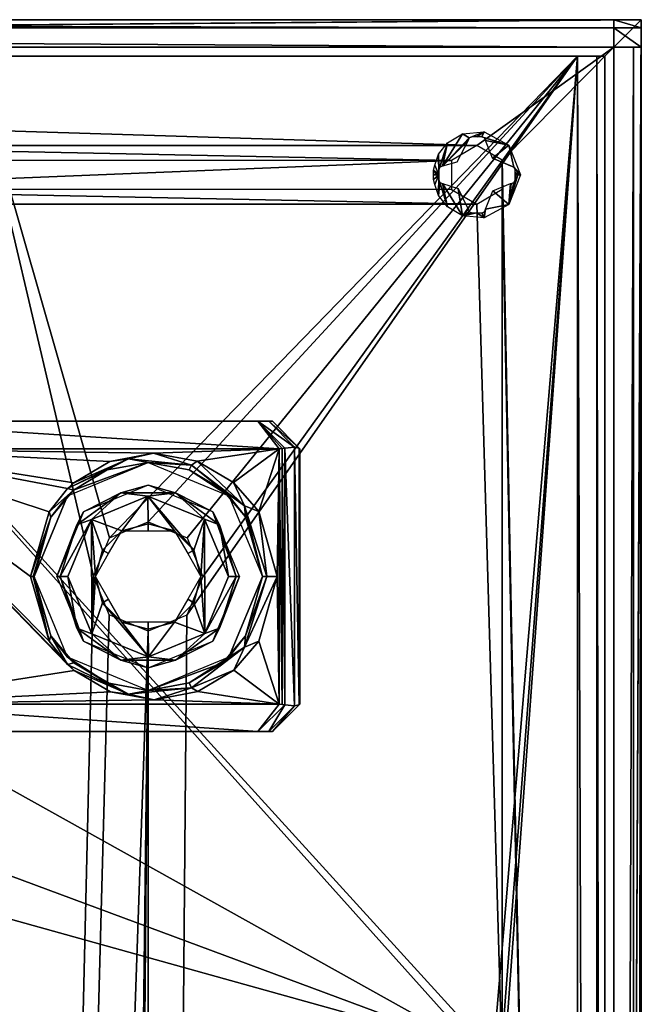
# Model space of a CAD drawing. Header units: millimetres. Extents: x -108 to 112, y -157 to 157.
# Tile 118 of 118: x 58 to 92, y 103 to 157. Entities that reach past the tile are written whole.
import ezdxf

# ---------------------------------------------------------------- set-up
doc = ezdxf.new("R2010")
doc.units = ezdxf.units.MM
doc.header["$LTSCALE"] = 33.374815
for name, color, linetype in [('11', 7, 'CONTINUOUS'), ('13', 7, 'CONTINUOUS'), ('198', 7, 'CONTINUOUS'), ('199', 7, 'CONTINUOUS'), ('2', 7, 'CONTINUOUS'), ('202', 7, 'CONTINUOUS'), ('212', 7, 'CONTINUOUS'), ('213', 7, 'CONTINUOUS'), ('214', 7, 'CONTINUOUS'), ('215', 7, 'CONTINUOUS'), ('216', 7, 'CONTINUOUS'), ('217', 7, 'CONTINUOUS'), ('276', 7, 'CONTINUOUS'), ('284', 7, 'CONTINUOUS'), ('285', 7, 'CONTINUOUS'), ('286', 7, 'CONTINUOUS'), ('287', 7, 'CONTINUOUS'), ('288', 7, 'CONTINUOUS'), ('289', 7, 'CONTINUOUS'), ('290', 7, 'CONTINUOUS'), ('306', 7, 'CONTINUOUS'), ('307', 7, 'CONTINUOUS'), ('308', 7, 'CONTINUOUS'), ('309', 7, 'CONTINUOUS'), ('310', 7, 'CONTINUOUS'), ('311', 7, 'CONTINUOUS'), ('312', 7, 'CONTINUOUS'), ('7', 7, 'CONTINUOUS'), ('8', 7, 'CONTINUOUS'), ('812', 7, 'CONTINUOUS'), ('813', 7, 'CONTINUOUS'), ('814', 7, 'CONTINUOUS'), ('815', 7, 'CONTINUOUS'), ('816', 7, 'CONTINUOUS'), ('817', 7, 'CONTINUOUS'), ('818', 7, 'CONTINUOUS'), ('819', 7, 'CONTINUOUS'), ('820', 7, 'CONTINUOUS'), ('887', 7, 'CONTINUOUS'), ('888', 7, 'CONTINUOUS')]:
    doc.layers.add(name, color=color, linetype=linetype)

msp = doc.modelspace()

# ---------------------------------------------------------------- linework, layer by layer
at = {"layer": '11', "color": 7, "linetype": 'CONTINUOUS'}
for points in [[(88.5, -155, 66), (89.561, -155, 65.561), (88.5, 155, 66), (88.5, -155, 66)], [(89.561, -155, 65.561), (89.561, 155, 65.561), (88.5, 155, 66), (89.561, -155, 65.561)], [(89.561, -155, 65.561), (90, -155, 64.5), (89.561, 155, 65.561), (89.561, -155, 65.561)], [(90, -155, 64.5), (90, 155, 64.5), (89.561, 155, 65.561), (90, -155, 64.5)]]:
    msp.add_3dface(points, dxfattribs=at)
at = {"layer": '13', "color": 7, "linetype": 'CONTINUOUS'}
for points in [[(77, 155, -64.5), (-77, 155, -64.5), (55.329, 155, 64.5), (77, 155, -64.5)], [(88.5, 155, 64.5), (77, 155, -64.5), (55.329, 155, 64.5), (88.5, 155, 64.5)], [(88.5, 155, -64.5), (77, 155, -64.5), (88.5, 155, 64.5), (88.5, 155, -64.5)]]:
    msp.add_3dface(points, dxfattribs=at)
at = {"layer": '198', "color": 7, "linetype": 'CONTINUOUS'}
for points in [[(-90.498, 155.5, -68.5), (90.497, 155.5, -68.5), (83, 150.1, -68.5), (-90.498, 155.5, -68.5)], [(41.5, 150.1, -68.5), (-90.498, 155.5, -68.5), (83, 150.1, -68.5), (41.5, 150.1, -68.5)], [(83, 150.1, -68.5), (90.497, 155.5, -68.5), (84.384, 149.302, -68.5), (83, 150.1, -68.5)], [(90.497, 155.5, -68.5), (90.497, -155.5, -68.5), (84.384, 149.302, -68.5), (90.497, 155.5, -68.5)], [(42.884, 149.302, -68.5), (41.5, 150.1, -68.5), (81.61, 149.291, -68.5), (42.884, 149.302, -68.5)], [(41.5, 150.1, -68.5), (83, 150.1, -68.5), (81.61, 149.291, -68.5), (41.5, 150.1, -68.5)], [(42.89, 147.709, -68.5), (42.884, 149.302, -68.5), (81.61, 149.291, -68.5), (42.89, 147.709, -68.5)], [(81.616, 147.698, -68.5), (42.89, 147.709, -68.5), (81.61, 149.291, -68.5), (81.616, 147.698, -68.5)], [(84.384, 149.302, -68.5), (90.497, -155.5, -68.5), (84.39, 147.709, -68.5), (84.384, 149.302, -68.5)], [(41.5, 146.9, -68.5), (42.89, 147.709, -68.5), (83, 146.9, -68.5), (41.5, 146.9, -68.5)], [(83, 146.9, -68.5), (42.89, 147.709, -68.5), (81.616, 147.698, -68.5), (83, 146.9, -68.5)], [(84.39, 147.709, -68.5), (84.384, 99.802, -68.5), (83, 146.9, -68.5), (84.39, 147.709, -68.5)], [(90.497, -155.5, -68.5), (84.384, 99.802, -68.5), (84.39, 147.709, -68.5), (90.497, -155.5, -68.5)], [(83, 100.6, -68.5), (-83, 100.6, -68.5), (-83, 146.9, -68.5), (83, 100.6, -68.5)], [(-41.5, 146.9, -68.5), (83, 100.6, -68.5), (-83, 146.9, -68.5), (-41.5, 146.9, -68.5)], [(0, 146.9, -68.5), (83, 100.6, -68.5), (-41.5, 146.9, -68.5), (0, 146.9, -68.5)], [(83, 100.6, -68.5), (0, 146.9, -68.5), (41.5, 146.9, -68.5), (83, 100.6, -68.5)], [(84.384, 99.802, -68.5), (83, 100.6, -68.5), (41.5, 146.9, -68.5), (84.384, 99.802, -68.5)], [(84.384, 99.802, -68.5), (41.5, 146.9, -68.5), (83, 146.9, -68.5), (84.384, 99.802, -68.5)]]:
    msp.add_3dface(points, dxfattribs=at)
at = {"layer": '199', "color": 7, "linetype": 'CONTINUOUS'}
for points in [[(90.497, -155.5, -68.5), (90.497, 155.5, -68.5), (91.565, 155.5, -68.056), (90.497, -155.5, -68.5)], [(90.497, -155.5, -68.5), (91.565, 155.5, -68.056), (91.558, -155.5, -68.063), (90.497, -155.5, -68.5)], [(92, 155.5, -67), (92, -155.5, -67), (91.558, -155.5, -68.063), (92, 155.5, -67)], [(91.565, 155.5, -68.056), (92, 155.5, -67), (91.558, -155.5, -68.063), (91.565, 155.5, -68.056)]]:
    msp.add_3dface(points, dxfattribs=at)
at = {"layer": '2', "color": 7, "linetype": 'CONTINUOUS'}
for points in [[(55.329, 155, 64.5), (55.311, 155, 66), (88.5, 155, 66), (55.329, 155, 64.5)], [(88.5, 155, 64.5), (55.329, 155, 64.5), (88.5, 155, 66), (88.5, 155, 64.5)], [(77, 155, -64.5), (88.5, 155, -64.5), (77, 155, -66), (77, 155, -64.5)], [(77, 155, -66), (88.5, 155, -64.5), (88.5, 155, -66), (77, 155, -66)], [(88.5, 155, -64.5), (88.5, 155, 64.5), (89.561, 155, 65.561), (88.5, 155, -64.5)], [(89.561, 155, 65.561), (88.5, 155, 64.5), (88.5, 155, 66), (89.561, 155, 65.561)], [(88.5, 155, -66), (88.5, 155, -64.5), (89.561, 155, 65.561), (88.5, 155, -66)], [(89.561, 155, -65.561), (88.5, 155, -66), (89.561, 155, 65.561), (89.561, 155, -65.561)], [(90, 155, -64.5), (89.561, 155, -65.561), (90, 155, 64.5), (90, 155, -64.5)], [(90, 155, 64.5), (89.561, 155, -65.561), (89.561, 155, 65.561), (90, 155, 64.5)]]:
    msp.add_3dface(points, dxfattribs=at)
at = {"layer": '202', "color": 7, "linetype": 'CONTINUOUS'}
for points in [[(92, 157, -58.5), (92, -157, -58.5), (92, 157, -65.5), (92, 157, -58.5)], [(92, 157, -65.5), (92, -157, -58.5), (92, 156.561, -66.561), (92, 157, -65.5)], [(92, -157, -58.5), (92, 155.5, -67), (92, 156.561, -66.561), (92, -157, -58.5)], [(92, -155.5, -67), (92, 155.5, -67), (92, -157, -58.5), (92, -155.5, -67)]]:
    msp.add_3dface(points, dxfattribs=at)
at = {"layer": '212', "color": 7, "linetype": 'CONTINUOUS'}
for points in [[(90.498, 157, -58.5), (-90.498, 157, -65.5), (-90.498, 157, -58.5), (90.498, 157, -58.5)], [(-90.498, 157, -65.5), (90.498, 157, -58.5), (-90.495, 157, -67), (-90.498, 157, -65.5)], [(90.495, 157, -67), (-90.495, 157, -67), (90.497, 157, -65.5), (90.495, 157, -67)], [(90.498, 157, -58.5), (90.497, 157, -65.5), (-90.495, 157, -67), (90.498, 157, -58.5)], [(92, 157, -58.5), (92, 157, -65.5), (90.497, 157, -65.5), (92, 157, -58.5)], [(92, 157, -58.5), (90.497, 157, -65.5), (90.498, 157, -58.5), (92, 157, -58.5)]]:
    msp.add_3dface(points, dxfattribs=at)
at = {"layer": '213', "color": 7, "linetype": 'CONTINUOUS'}
for points in [[(-90.495, 157, -67), (90.495, 157, -67), (90.495, 156.561, -68.061), (-90.495, 157, -67)], [(-90.495, 156.561, -68.061), (-90.495, 157, -67), (90.495, 156.561, -68.061), (-90.495, 156.561, -68.061)], [(90.497, 155.5, -68.5), (-90.498, 155.5, -68.5), (-90.495, 156.561, -68.061), (90.497, 155.5, -68.5)], [(90.497, 155.5, -68.5), (-90.495, 156.561, -68.061), (90.495, 156.561, -68.061), (90.497, 155.5, -68.5)]]:
    msp.add_3dface(points, dxfattribs=at)
at = {"layer": '214', "color": 7, "linetype": 'CONTINUOUS'}
for points in [[(90.495, 157, -67), (90.497, 155.5, -68.5), (90.495, 156.561, -68.061), (90.495, 157, -67)], [(90.497, 155.5, -68.5), (90.495, 157, -67), (90.495, 155.5, -67), (90.497, 155.5, -68.5)], [(90.495, 157, -67), (90.497, 157, -65.5), (90.495, 155.5, -67), (90.495, 157, -67)], [(90.495, 155.5, -67), (90.497, 157, -65.5), (90.495, 157, -58.5), (90.495, 155.5, -67)], [(90.495, 155.5, -58.5), (90.495, 155.5, -67), (90.495, 157, -58.5), (90.495, 155.5, -58.5)]]:
    msp.add_3dface(points, dxfattribs=at)
at = {"layer": '215', "color": 7, "linetype": 'CONTINUOUS'}
for points in [[(92, 155.5, -67), (90.497, 155.5, -68.5), (90.495, 155.5, -67), (92, 155.5, -67)], [(90.497, 155.5, -68.5), (92, 155.5, -67), (91.565, 155.5, -68.056), (90.497, 155.5, -68.5)]]:
    msp.add_3dface(points, dxfattribs=at)
at = {"layer": '216', "color": 7, "linetype": 'CONTINUOUS'}
for points in [[(92, 157, -65.5), (92, 156.561, -66.561), (90.497, 157, -65.5), (92, 157, -65.5)], [(90.497, 157, -65.5), (92, 156.561, -66.561), (90.5, 156.561, -66.561), (90.497, 157, -65.5)], [(92, 155.5, -67), (90.495, 155.5, -67), (90.5, 156.561, -66.561), (92, 155.5, -67)], [(92, 156.561, -66.561), (92, 155.5, -67), (90.5, 156.561, -66.561), (92, 156.561, -66.561)]]:
    msp.add_3dface(points, dxfattribs=at)
at = {"layer": '217', "color": 7, "linetype": 'CONTINUOUS'}
for points in [[(92, 157, -58.5), (90.498, 157, -58.5), (-90.5, 155.5, -58.5), (92, 157, -58.5)], [(90.5, 155.5, -58.5), (92, 157, -58.5), (-90.5, 155.5, -58.5), (90.5, 155.5, -58.5)], [(90.498, 157, -58.5), (-90.498, 157, -58.5), (-90.5, 155.5, -58.5), (90.498, 157, -58.5)], [(92, -157, -58.5), (92, 157, -58.5), (90.498, -157, -58.5), (92, -157, -58.5)], [(90.498, -157, -58.5), (92, 157, -58.5), (90.5, -155.5, -58.5), (90.498, -157, -58.5)], [(90.5, -155.5, -58.5), (92, 157, -58.5), (90.5, 155.5, -58.5), (90.5, -155.5, -58.5)]]:
    msp.add_3dface(points, dxfattribs=at)
at = {"layer": '276', "color": 7, "linetype": 'CONTINUOUS'}
for points in [[(71.004, 135, 78.916), (57.3, 135, 82.195), (48.355, 135, 97.035), (71.004, 135, 78.916)], [(57.3, 135, 66), (57.3, 135, 82.195), (71.004, 135, 78.916), (57.3, 135, 66)], [(71.8, 135, 66), (57.3, 135, 66), (71.8, 135, 77.26), (71.8, 135, 66)], [(71.8, 135, 77.26), (57.3, 135, 66), (71.597, 135, 78.181), (71.8, 135, 77.26)], [(71.597, 135, 78.181), (57.3, 135, 66), (71.004, 135, 78.916), (71.597, 135, 78.181)]]:
    msp.add_3dface(points, dxfattribs=at)
at = {"layer": '284', "color": 7, "linetype": 'CONTINUOUS'}
for points in [[(71.004, 135, 78.916), (48.355, 135, 97.035), (72.174, 133.5, 79.901), (71.004, 135, 78.916)], [(48.355, 135, 97.035), (49.122, 133.5, 98.343), (72.174, 133.5, 79.901), (48.355, 135, 97.035)], [(72.476, 133.528, 79.623), (71.004, 135, 78.916), (72.33, 133.507, 79.767), (72.476, 133.528, 79.623)], [(72.33, 133.507, 79.767), (71.004, 135, 78.916), (72.174, 133.5, 79.901), (72.33, 133.507, 79.767)]]:
    msp.add_3dface(points, dxfattribs=at)
at = {"layer": '285', "color": 7, "linetype": 'CONTINUOUS'}
for points in [[(71.597, 135, 78.181), (71.004, 135, 78.916), (73.004, 133.592, 78.858), (71.597, 135, 78.181)], [(71.004, 135, 78.916), (72.476, 133.528, 79.623), (73.004, 133.592, 78.858), (71.004, 135, 78.916)], [(71.8, 135, 77.26), (71.597, 135, 78.181), (73.272, 133.528, 77.967), (71.8, 135, 77.26)], [(73.272, 133.528, 77.967), (71.597, 135, 78.181), (73.004, 133.592, 78.858), (73.272, 133.528, 77.967)]]:
    msp.add_3dface(points, dxfattribs=at)
at = {"layer": '286', "color": 7, "linetype": 'CONTINUOUS'}
for points in [[(71.8, 135, 66), (71.8, 135, 77.26), (73.3, 133.5, 66), (71.8, 135, 66)], [(71.8, 135, 77.26), (73.272, 133.528, 77.967), (73.3, 133.5, 77.558), (71.8, 135, 77.26)], [(71.8, 135, 77.26), (73.3, 133.5, 77.558), (73.3, 133.5, 66), (71.8, 135, 77.26)], [(73.3, 133.5, 77.558), (73.272, 133.528, 77.967), (73.293, 133.507, 77.764), (73.3, 133.5, 77.558)]]:
    msp.add_3dface(points, dxfattribs=at)
at = {"layer": '287', "color": 7, "linetype": 'CONTINUOUS'}
for points in [[(72.33, 133.507, 79.767), (72.174, 133.5, 79.901), (72.33, 119.493, 79.767), (72.33, 133.507, 79.767)], [(72.33, 119.493, 79.767), (72.174, 133.5, 79.901), (72.174, 119.5, 79.901), (72.33, 119.493, 79.767)], [(72.476, 133.528, 79.623), (72.33, 133.507, 79.767), (72.476, 119.472, 79.623), (72.476, 133.528, 79.623)], [(72.476, 119.472, 79.623), (72.33, 133.507, 79.767), (72.33, 119.493, 79.767), (72.476, 119.472, 79.623)], [(73.004, 133.592, 78.858), (72.476, 133.528, 79.623), (73.004, 119.408, 78.858), (73.004, 133.592, 78.858)], [(73.004, 119.408, 78.858), (72.476, 133.528, 79.623), (72.476, 119.472, 79.623), (73.004, 119.408, 78.858)], [(73.272, 133.528, 77.967), (73.004, 133.592, 78.858), (73.272, 119.472, 77.967), (73.272, 133.528, 77.967)], [(73.272, 119.472, 77.967), (73.004, 133.592, 78.858), (73.004, 119.408, 78.858), (73.272, 119.472, 77.967)], [(73.293, 133.507, 77.764), (73.272, 133.528, 77.967), (73.293, 119.493, 77.764), (73.293, 133.507, 77.764)], [(73.272, 133.528, 77.967), (73.272, 119.472, 77.967), (73.293, 119.493, 77.764), (73.272, 133.528, 77.967)], [(73.3, 133.5, 77.558), (73.293, 133.507, 77.764), (73.3, 119.5, 77.558), (73.3, 133.5, 77.558)], [(73.3, 119.5, 77.558), (73.293, 133.507, 77.764), (73.293, 119.493, 77.764), (73.3, 119.5, 77.558)]]:
    msp.add_3dface(points, dxfattribs=at)
at = {"layer": '288', "color": 7, "linetype": 'CONTINUOUS'}
for points in [[(73.3, 119.5, 77.558), (73.293, 119.493, 77.764), (71.8, 118, 77.26), (73.3, 119.5, 77.558)], [(73.3, 119.5, 66), (73.3, 119.5, 77.558), (71.8, 118, 66), (73.3, 119.5, 66)], [(71.8, 118, 66), (73.3, 119.5, 77.558), (71.8, 118, 77.26), (71.8, 118, 66)], [(73.293, 119.493, 77.764), (73.272, 119.472, 77.967), (71.8, 118, 77.26), (73.293, 119.493, 77.764)]]:
    msp.add_3dface(points, dxfattribs=at)
at = {"layer": '289', "color": 7, "linetype": 'CONTINUOUS'}
for points in [[(73.3, 133.5, 66), (73.3, 133.5, 77.558), (73.3, 119.5, 77.558), (73.3, 133.5, 66)], [(73.3, 133.5, 66), (73.3, 119.5, 77.558), (73.3, 119.5, 66), (73.3, 133.5, 66)]]:
    msp.add_3dface(points, dxfattribs=at)
at = {"layer": '290', "color": 7, "linetype": 'CONTINUOUS'}
for points in [[(71.004, 118, 78.916), (48.355, 118, 97.035), (57.3, 118, 82.195), (71.004, 118, 78.916)], [(71.8, 118, 66), (71.004, 118, 78.916), (57.3, 118, 82.195), (71.8, 118, 66)], [(57.3, 118, 66), (71.8, 118, 66), (57.3, 118, 82.195), (57.3, 118, 66)], [(71.004, 118, 78.916), (71.8, 118, 66), (71.597, 118, 78.181), (71.004, 118, 78.916)], [(71.8, 118, 66), (71.8, 118, 77.26), (71.597, 118, 78.181), (71.8, 118, 66)]]:
    msp.add_3dface(points, dxfattribs=at)
at = {"layer": '306', "color": 7, "linetype": 'CONTINUOUS'}
for points in [[(49.122, 119.5, 98.343), (48.355, 118, 97.035), (71.004, 118, 78.916), (49.122, 119.5, 98.343)], [(72.174, 119.5, 79.901), (49.122, 119.5, 98.343), (71.004, 118, 78.916), (72.174, 119.5, 79.901)], [(72.476, 119.472, 79.623), (72.174, 119.5, 79.901), (71.004, 118, 78.916), (72.476, 119.472, 79.623)], [(72.476, 119.472, 79.623), (72.33, 119.493, 79.767), (72.174, 119.5, 79.901), (72.476, 119.472, 79.623)]]:
    msp.add_3dface(points, dxfattribs=at)
at = {"layer": '307', "color": 7, "linetype": 'CONTINUOUS'}
for points in [[(49.122, 133.5, 98.343), (49.122, 119.5, 98.343), (60.942, 121.356, 88.887), (49.122, 133.5, 98.343)], [(72.174, 133.5, 79.901), (49.122, 133.5, 98.343), (65.295, 133.25, 85.404), (72.174, 133.5, 79.901)], [(58.562, 126.5, 90.79), (49.122, 133.5, 98.343), (59.571, 122.95, 89.983), (58.562, 126.5, 90.79)], [(49.122, 133.5, 98.343), (58.562, 126.5, 90.79), (59.569, 130.046, 89.985), (49.122, 133.5, 98.343)], [(59.571, 122.95, 89.983), (49.122, 133.5, 98.343), (60.585, 121.682, 89.172), (59.571, 122.95, 89.983)], [(60.585, 121.682, 89.172), (49.122, 133.5, 98.343), (60.942, 121.356, 88.887), (60.585, 121.682, 89.172)], [(65.295, 133.25, 85.404), (49.122, 133.5, 98.343), (62.903, 132.805, 87.318), (65.295, 133.25, 85.404)], [(62.903, 132.805, 87.318), (49.122, 133.5, 98.343), (60.929, 131.633, 88.897), (62.903, 132.805, 87.318)], [(60.929, 131.633, 88.897), (49.122, 133.5, 98.343), (60.587, 131.32, 89.17), (60.929, 131.633, 88.897)], [(60.587, 131.32, 89.17), (49.122, 133.5, 98.343), (59.569, 130.046, 89.985), (60.587, 131.32, 89.17)], [(67.69, 132.817, 83.488), (72.174, 133.5, 79.901), (65.295, 133.25, 85.404), (67.69, 132.817, 83.488)], [(69.679, 131.647, 81.897), (72.174, 133.5, 79.901), (67.69, 132.817, 83.488), (69.679, 131.647, 81.897)], [(71.052, 130.052, 80.798), (72.174, 133.5, 79.901), (69.679, 131.647, 81.897), (71.052, 130.052, 80.798)], [(72.062, 126.5, 79.99), (72.174, 133.5, 79.901), (71.052, 130.052, 80.798), (72.062, 126.5, 79.99)], [(72.174, 119.5, 79.901), (72.174, 133.5, 79.901), (72.062, 126.5, 79.99), (72.174, 119.5, 79.901)], [(71.055, 122.953, 80.796), (72.174, 119.5, 79.901), (72.062, 126.5, 79.99), (71.055, 122.953, 80.796)], [(69.693, 121.365, 81.885), (72.174, 119.5, 79.901), (71.055, 122.953, 80.796), (69.693, 121.365, 81.885)], [(60.942, 121.356, 88.887), (49.122, 119.5, 98.343), (62.927, 120.185, 87.298), (60.942, 121.356, 88.887)], [(67.716, 120.192, 83.467), (72.174, 119.5, 79.901), (69.693, 121.365, 81.885), (67.716, 120.192, 83.467)], [(62.927, 120.185, 87.298), (49.122, 119.5, 98.343), (65.321, 119.75, 85.383), (62.927, 120.185, 87.298)], [(49.122, 119.5, 98.343), (72.174, 119.5, 79.901), (65.321, 119.75, 85.383), (49.122, 119.5, 98.343)], [(65.321, 119.75, 85.383), (72.174, 119.5, 79.901), (67.716, 120.192, 83.467), (65.321, 119.75, 85.383)]]:
    msp.add_3dface(points, dxfattribs=at)
at = {"layer": '308', "color": 7, "linetype": 'CONTINUOUS'}
for points in [[(58.562, 126.5, 90.79), (59.571, 122.95, 89.983), (58.701, 126.5, 90.615), (58.562, 126.5, 90.79)], [(58.701, 126.5, 90.615), (59.571, 122.95, 89.983), (58.75, 126.5, 90.4), (58.701, 126.5, 90.615)], [(58.75, 126.5, 90.4), (59.571, 122.95, 89.983), (59.667, 123.241, 89.607), (58.75, 126.5, 90.4)], [(71.055, 122.953, 80.796), (72.062, 126.5, 79.99), (70.269, 122.632, 81.151), (71.055, 122.953, 80.796)], [(72.062, 126.5, 79.99), (71.499, 126.5, 80.032), (70.269, 122.632, 81.151), (72.062, 126.5, 79.99)], [(71.499, 126.5, 80.032), (70.335, 123.244, 80.39), (70.269, 122.632, 81.151), (71.499, 126.5, 80.032)], [(71.25, 126.5, 79.6), (70.335, 123.244, 80.39), (71.499, 126.5, 80.032), (71.25, 126.5, 79.6)], [(59.571, 122.95, 89.983), (60.585, 121.682, 89.172), (59.667, 123.241, 89.607), (59.571, 122.95, 89.983)], [(59.667, 123.241, 89.607), (60.585, 121.682, 89.172), (60.922, 121.764, 88.523), (59.667, 123.241, 89.607)], [(70.335, 123.244, 80.39), (69.081, 121.766, 81.474), (70.269, 122.632, 81.151), (70.335, 123.244, 80.39)], [(69.081, 121.766, 81.474), (67.244, 120.667, 83.062), (70.269, 122.632, 81.151), (69.081, 121.766, 81.474)], [(70.269, 122.632, 81.151), (67.244, 120.667, 83.062), (67.372, 120.406, 83.611), (70.269, 122.632, 81.151)], [(69.693, 121.365, 81.885), (70.269, 122.632, 81.151), (67.372, 120.406, 83.611), (69.693, 121.365, 81.885)], [(69.693, 121.365, 81.885), (71.055, 122.953, 80.796), (70.269, 122.632, 81.151), (69.693, 121.365, 81.885)], [(60.922, 121.764, 88.523), (60.585, 121.682, 89.172), (63.919, 120.051, 86.472), (60.922, 121.764, 88.523)], [(60.585, 121.682, 89.172), (60.942, 121.356, 88.887), (63.919, 120.051, 86.472), (60.585, 121.682, 89.172)], [(62.759, 120.666, 86.935), (60.922, 121.764, 88.523), (63.919, 120.051, 86.472), (62.759, 120.666, 86.935)], [(60.942, 121.356, 88.887), (62.927, 120.185, 87.298), (63.919, 120.051, 86.472), (60.942, 121.356, 88.887)], [(67.716, 120.192, 83.467), (69.693, 121.365, 81.885), (67.372, 120.406, 83.611), (67.716, 120.192, 83.467)], [(65.001, 120.25, 84.999), (62.759, 120.666, 86.935), (63.919, 120.051, 86.472), (65.001, 120.25, 84.999)], [(65.321, 119.75, 85.383), (67.372, 120.406, 83.611), (63.919, 120.051, 86.472), (65.321, 119.75, 85.383)], [(67.372, 120.406, 83.611), (65.001, 120.25, 84.999), (63.919, 120.051, 86.472), (67.372, 120.406, 83.611)], [(67.244, 120.667, 83.062), (65.001, 120.25, 84.999), (67.372, 120.406, 83.611), (67.244, 120.667, 83.062)], [(65.321, 119.75, 85.383), (67.716, 120.192, 83.467), (67.372, 120.406, 83.611), (65.321, 119.75, 85.383)], [(62.927, 120.185, 87.298), (65.321, 119.75, 85.383), (63.919, 120.051, 86.472), (62.927, 120.185, 87.298)]]:
    msp.add_3dface(points, dxfattribs=at)
at = {"layer": '309', "color": 7, "linetype": 'CONTINUOUS'}
for points in [[(65.295, 133.25, 85.404), (62.903, 132.805, 87.318), (63.925, 132.95, 86.468), (65.295, 133.25, 85.404)], [(67.378, 132.591, 83.606), (65.295, 133.25, 85.404), (63.925, 132.95, 86.468), (67.378, 132.591, 83.606)], [(67.69, 132.817, 83.488), (65.295, 133.25, 85.404), (67.378, 132.591, 83.606), (67.69, 132.817, 83.488)], [(60.929, 131.633, 88.897), (60.587, 131.32, 89.17), (63.925, 132.95, 86.468), (60.929, 131.633, 88.897)], [(63.925, 132.95, 86.468), (60.587, 131.32, 89.17), (62.756, 132.333, 86.938), (63.925, 132.95, 86.468)], [(62.903, 132.805, 87.318), (60.929, 131.633, 88.897), (63.925, 132.95, 86.468), (62.903, 132.805, 87.318)], [(64.999, 132.75, 85), (63.925, 132.95, 86.468), (62.756, 132.333, 86.938), (64.999, 132.75, 85)], [(67.378, 132.591, 83.606), (63.925, 132.95, 86.468), (64.999, 132.75, 85), (67.378, 132.591, 83.606)], [(67.241, 132.334, 83.064), (67.378, 132.591, 83.606), (64.999, 132.75, 85), (67.241, 132.334, 83.064)], [(70.271, 130.365, 81.148), (67.69, 132.817, 83.488), (67.378, 132.591, 83.606), (70.271, 130.365, 81.148)], [(69.679, 131.647, 81.897), (67.69, 132.817, 83.488), (70.271, 130.365, 81.148), (69.679, 131.647, 81.897)], [(62.756, 132.333, 86.938), (60.587, 131.32, 89.17), (60.919, 131.234, 88.526), (62.756, 132.333, 86.938)], [(69.078, 131.236, 81.476), (67.378, 132.591, 83.606), (67.241, 132.334, 83.064), (69.078, 131.236, 81.476)], [(70.271, 130.365, 81.148), (67.378, 132.591, 83.606), (69.078, 131.236, 81.476), (70.271, 130.365, 81.148)], [(71.052, 130.052, 80.798), (69.679, 131.647, 81.897), (70.271, 130.365, 81.148), (71.052, 130.052, 80.798)], [(60.587, 131.32, 89.17), (59.569, 130.046, 89.985), (60.919, 131.234, 88.526), (60.587, 131.32, 89.17)], [(60.919, 131.234, 88.526), (59.569, 130.046, 89.985), (59.665, 129.756, 89.609), (60.919, 131.234, 88.526)], [(70.333, 129.759, 80.392), (70.271, 130.365, 81.148), (69.078, 131.236, 81.476), (70.333, 129.759, 80.392)], [(59.569, 130.046, 89.985), (58.562, 126.5, 90.79), (59.665, 129.756, 89.609), (59.569, 130.046, 89.985)], [(71.499, 126.5, 80.032), (71.052, 130.052, 80.798), (70.271, 130.365, 81.148), (71.499, 126.5, 80.032)], [(71.25, 126.5, 79.6), (71.499, 126.5, 80.032), (70.271, 130.365, 81.148), (71.25, 126.5, 79.6)], [(71.25, 126.5, 79.6), (70.271, 130.365, 81.148), (70.333, 129.759, 80.392), (71.25, 126.5, 79.6)], [(72.062, 126.5, 79.99), (71.052, 130.052, 80.798), (71.499, 126.5, 80.032), (72.062, 126.5, 79.99)], [(58.562, 126.5, 90.79), (58.701, 126.5, 90.615), (59.665, 129.756, 89.609), (58.562, 126.5, 90.79)], [(58.701, 126.5, 90.615), (58.75, 126.5, 90.4), (59.665, 129.756, 89.609), (58.701, 126.5, 90.615)]]:
    msp.add_3dface(points, dxfattribs=at)
at = {"layer": '310', "color": 7, "linetype": 'CONTINUOUS'}
for points in [[(65, 132.75, 70.5), (60.919, 131.234, 88.526), (60.581, 130.919, 70.5), (65, 132.75, 70.5)], [(62.756, 132.333, 86.938), (60.919, 131.234, 88.526), (65, 132.75, 70.5), (62.756, 132.333, 86.938)], [(64.999, 132.75, 85), (62.756, 132.333, 86.938), (65, 132.75, 70.5), (64.999, 132.75, 85)], [(67.241, 132.334, 83.064), (64.999, 132.75, 85), (65, 132.75, 70.5), (67.241, 132.334, 83.064)], [(69.419, 130.919, 70.5), (67.241, 132.334, 83.064), (65, 132.75, 70.5), (69.419, 130.919, 70.5)], [(69.078, 131.236, 81.476), (67.241, 132.334, 83.064), (69.419, 130.919, 70.5), (69.078, 131.236, 81.476)], [(60.919, 131.234, 88.526), (59.665, 129.756, 89.609), (60.581, 130.919, 70.5), (60.919, 131.234, 88.526)], [(70.333, 129.759, 80.392), (69.078, 131.236, 81.476), (69.419, 130.919, 70.5), (70.333, 129.759, 80.392)], [(59.665, 129.756, 89.609), (58.75, 126.5, 90.4), (60.581, 130.919, 70.5), (59.665, 129.756, 89.609)], [(60.581, 130.919, 70.5), (58.75, 126.5, 90.4), (58.75, 126.5, 70.5), (60.581, 130.919, 70.5)], [(71.25, 126.5, 70.5), (70.333, 129.759, 80.392), (69.419, 130.919, 70.5), (71.25, 126.5, 70.5)], [(71.25, 126.5, 79.6), (70.333, 129.759, 80.392), (71.25, 126.5, 70.5), (71.25, 126.5, 79.6)]]:
    msp.add_3dface(points, dxfattribs=at)
at = {"layer": '311', "color": 7, "linetype": 'CONTINUOUS'}
for points in [[(58.75, 126.5, 90.4), (59.667, 123.241, 89.607), (58.75, 126.5, 70.5), (58.75, 126.5, 90.4)], [(58.75, 126.5, 70.5), (59.667, 123.241, 89.607), (60.581, 122.081, 70.5), (58.75, 126.5, 70.5)], [(70.335, 123.244, 80.39), (71.25, 126.5, 79.6), (69.419, 122.081, 70.5), (70.335, 123.244, 80.39)], [(71.25, 126.5, 79.6), (71.25, 126.5, 70.5), (69.419, 122.081, 70.5), (71.25, 126.5, 79.6)], [(59.667, 123.241, 89.607), (60.922, 121.764, 88.523), (60.581, 122.081, 70.5), (59.667, 123.241, 89.607)], [(69.081, 121.766, 81.474), (70.335, 123.244, 80.39), (69.419, 122.081, 70.5), (69.081, 121.766, 81.474)], [(60.922, 121.764, 88.523), (62.759, 120.666, 86.935), (60.581, 122.081, 70.5), (60.922, 121.764, 88.523)], [(60.581, 122.081, 70.5), (62.759, 120.666, 86.935), (65, 120.25, 70.5), (60.581, 122.081, 70.5)], [(65, 120.25, 70.5), (69.081, 121.766, 81.474), (69.419, 122.081, 70.5), (65, 120.25, 70.5)], [(67.244, 120.667, 83.062), (69.081, 121.766, 81.474), (65, 120.25, 70.5), (67.244, 120.667, 83.062)], [(62.759, 120.666, 86.935), (65.001, 120.25, 84.999), (65, 120.25, 70.5), (62.759, 120.666, 86.935)], [(65.001, 120.25, 84.999), (67.244, 120.667, 83.062), (65, 120.25, 70.5), (65.001, 120.25, 84.999)]]:
    msp.add_3dface(points, dxfattribs=at)
at = {"layer": '312', "color": 7, "linetype": 'CONTINUOUS'}
for points in [[(72.476, 119.472, 79.623), (71.004, 118, 78.916), (71.597, 118, 78.181), (72.476, 119.472, 79.623)], [(73.004, 119.408, 78.858), (72.476, 119.472, 79.623), (71.597, 118, 78.181), (73.004, 119.408, 78.858)], [(71.8, 118, 77.26), (73.004, 119.408, 78.858), (71.597, 118, 78.181), (71.8, 118, 77.26)], [(73.272, 119.472, 77.967), (73.004, 119.408, 78.858), (71.8, 118, 77.26), (73.272, 119.472, 77.967)]]:
    msp.add_3dface(points, dxfattribs=at)
at = {"layer": '7', "color": 7, "linetype": 'CONTINUOUS'}
for points in [[(55.311, 155, 66), (55.329, -155, 66), (62.001, 126.512, 66), (55.311, 155, 66)], [(88.5, 155, 66), (55.311, 155, 66), (62.88, 128.622, 66), (88.5, 155, 66)], [(62.88, 128.622, 66), (55.311, 155, 66), (62.001, 126.512, 66), (62.88, 128.622, 66)], [(65, 129.5, 66), (88.5, 155, 66), (62.88, 128.622, 66), (65, 129.5, 66)], [(88.5, 155, 66), (65, -123.5, 66), (67.133, -124.391, 66), (88.5, 155, 66)], [(65, -123.5, 66), (88.5, 155, 66), (67.12, 124.378, 66), (65, -123.5, 66)], [(88.5, 155, 66), (65, 129.5, 66), (67.133, 128.609, 66), (88.5, 155, 66)], [(67.12, 124.378, 66), (88.5, 155, 66), (67.999, 126.488, 66), (67.12, 124.378, 66)], [(67.999, -126.512, 66), (88.5, 155, 66), (67.133, -124.391, 66), (67.999, -126.512, 66)], [(67.999, 126.488, 66), (88.5, 155, 66), (67.133, 128.609, 66), (67.999, 126.488, 66)], [(88.5, -155, 66), (88.5, 155, 66), (67.999, -126.512, 66), (88.5, -155, 66)], [(62.001, 126.512, 66), (55.329, -155, 66), (62.867, 124.391, 66), (62.001, 126.512, 66)], [(62.867, 124.391, 66), (55.329, -155, 66), (65, 123.5, 66), (62.867, 124.391, 66)], [(65, 123.5, 66), (65, -123.5, 66), (67.12, 124.378, 66), (65, 123.5, 66)], [(55.329, -155, 66), (62.001, -126.488, 66), (65, 123.5, 66), (55.329, -155, 66)], [(62.001, -126.488, 66), (62.88, -124.378, 66), (65, 123.5, 66), (62.001, -126.488, 66)], [(62.88, -124.378, 66), (65, -123.5, 66), (65, 123.5, 66), (62.88, -124.378, 66)]]:
    msp.add_3dface(points, dxfattribs=at)
at = {"layer": '8', "color": 7, "linetype": 'CONTINUOUS'}
for points in [[(90, 155, 64.5), (90, -155, 64.5), (90, 76.003, 35.48), (90, 155, 64.5)], [(90, -155, -64.5), (90, 155, -64.5), (90, -76.003, -35.48), (90, -155, -64.5)], [(90, 155, -64.5), (90, 155, 64.5), (90, 76.003, 35.48), (90, 155, -64.5)], [(90, -1.003, -35.48), (90, 155, -64.5), (90, 0.989, -35.487), (90, -1.003, -35.48)], [(90, 155, -64.5), (90, -1.003, -35.48), (90, -73, -33.75), (90, 155, -64.5)], [(90, 0.989, -35.487), (90, 155, -64.5), (90, 2, -33.75), (90, 0.989, -35.487)], [(90, 2, -33.75), (90, 155, -64.5), (90, 73.997, -35.48), (90, 2, -33.75)], [(90, -76.003, -35.48), (90, 155, -64.5), (90, -74.011, -35.487), (90, -76.003, -35.48)], [(90, -74.011, -35.487), (90, 155, -64.5), (90, -73, -33.75), (90, -74.011, -35.487)], [(90, 73.997, -35.48), (90, 155, -64.5), (90, 75.989, -35.487), (90, 73.997, -35.48)], [(90, 75.989, -35.487), (90, 155, -64.5), (90, 77, -33.75), (90, 75.989, -35.487)], [(90, 77, -33.75), (90, 155, -64.5), (90, 77, 33.75), (90, 77, -33.75)], [(90, 77, 33.75), (90, 155, -64.5), (90, 76.003, 35.48), (90, 77, 33.75)]]:
    msp.add_3dface(points, dxfattribs=at)
at = {"layer": '812', "color": 7, "linetype": 'CONTINUOUS'}
for points in [[(64.983, 130.9, 79.3), (61.894, 129.616, 79.3), (63.557, 129, 79.3), (64.983, 130.9, 79.3)], [(65, 129.386, 79.3), (64.983, 130.9, 79.3), (63.557, 129, 79.3), (65, 129.386, 79.3)], [(68.087, 129.635, 79.3), (64.983, 130.9, 79.3), (67.499, 127.943, 79.3), (68.087, 129.635, 79.3)], [(67.499, 127.943, 79.3), (64.983, 130.9, 79.3), (66.443, 129, 79.3), (67.499, 127.943, 79.3)], [(66.443, 129, 79.3), (64.983, 130.9, 79.3), (65, 129.386, 79.3), (66.443, 129, 79.3)], [(60.6, 126.5, 79.3), (61.913, 123.365, 79.3), (61.894, 129.616, 79.3), (60.6, 126.5, 79.3)], [(61.894, 129.616, 79.3), (61.913, 123.365, 79.3), (62.113, 126.5, 79.3), (61.894, 129.616, 79.3)], [(63.557, 129, 79.3), (61.894, 129.616, 79.3), (62.501, 127.943, 79.3), (63.557, 129, 79.3)], [(62.501, 127.943, 79.3), (61.894, 129.616, 79.3), (62.113, 126.5, 79.3), (62.501, 127.943, 79.3)], [(67.887, 126.5, 79.3), (68.087, 129.635, 79.3), (67.499, 127.943, 79.3), (67.887, 126.5, 79.3)], [(68.106, 123.384, 79.3), (68.087, 129.635, 79.3), (67.887, 126.5, 79.3), (68.106, 123.384, 79.3)], [(68.106, 123.384, 79.3), (69.4, 126.5, 79.3), (68.087, 129.635, 79.3), (68.106, 123.384, 79.3)], [(62.113, 126.5, 79.3), (61.913, 123.365, 79.3), (62.501, 125.057, 79.3), (62.113, 126.5, 79.3)], [(67.499, 125.057, 79.3), (68.106, 123.384, 79.3), (67.887, 126.5, 79.3), (67.499, 125.057, 79.3)], [(61.913, 123.365, 79.3), (65.017, 122.1, 79.3), (62.501, 125.057, 79.3), (61.913, 123.365, 79.3)], [(62.501, 125.057, 79.3), (65.017, 122.1, 79.3), (63.557, 124, 79.3), (62.501, 125.057, 79.3)], [(66.443, 124, 79.3), (68.106, 123.384, 79.3), (67.499, 125.057, 79.3), (66.443, 124, 79.3)], [(63.557, 124, 79.3), (65.017, 122.1, 79.3), (65, 123.614, 79.3), (63.557, 124, 79.3)], [(65.017, 122.1, 79.3), (66.443, 124, 79.3), (65, 123.614, 79.3), (65.017, 122.1, 79.3)], [(65.017, 122.1, 79.3), (68.106, 123.384, 79.3), (66.443, 124, 79.3), (65.017, 122.1, 79.3)]]:
    msp.add_3dface(points, dxfattribs=at)
at = {"layer": '813', "color": 7, "linetype": 'CONTINUOUS'}
for points in [[(61.464, 122.964, 78.7), (60.176, 126.5, 79.124), (60, 126.5, 78.7), (61.464, 122.964, 78.7)], [(61.097, 123.664, 79.124), (60.6, 126.5, 79.3), (60.176, 126.5, 79.124), (61.097, 123.664, 79.124)], [(61.097, 123.664, 79.124), (60.176, 126.5, 79.124), (61.464, 122.964, 78.7), (61.097, 123.664, 79.124)], [(61.913, 123.365, 79.3), (60.6, 126.5, 79.3), (61.097, 123.664, 79.124), (61.913, 123.365, 79.3)], [(69.4, 126.5, 79.3), (68.106, 123.384, 79.3), (69.824, 126.5, 79.124), (69.4, 126.5, 79.3)], [(69.824, 126.5, 79.124), (68.106, 123.384, 79.3), (68.903, 123.664, 79.124), (69.824, 126.5, 79.124)], [(70, 126.5, 78.7), (68.903, 123.664, 79.124), (68.536, 122.964, 78.7), (70, 126.5, 78.7)], [(69.824, 126.5, 79.124), (68.903, 123.664, 79.124), (70, 126.5, 78.7), (69.824, 126.5, 79.124)], [(63.509, 121.912, 79.124), (61.913, 123.365, 79.3), (61.097, 123.664, 79.124), (63.509, 121.912, 79.124)], [(63.509, 121.912, 79.124), (61.097, 123.664, 79.124), (61.464, 122.964, 78.7), (63.509, 121.912, 79.124)], [(68.903, 123.664, 79.124), (68.106, 123.384, 79.3), (66.491, 121.912, 79.124), (68.903, 123.664, 79.124)], [(68.903, 123.664, 79.124), (66.491, 121.912, 79.124), (68.536, 122.964, 78.7), (68.903, 123.664, 79.124)], [(65.017, 122.1, 79.3), (61.913, 123.365, 79.3), (63.509, 121.912, 79.124), (65.017, 122.1, 79.3)], [(68.106, 123.384, 79.3), (65.017, 122.1, 79.3), (66.491, 121.912, 79.124), (68.106, 123.384, 79.3)], [(65, 121.5, 78.7), (63.509, 121.912, 79.124), (61.464, 122.964, 78.7), (65, 121.5, 78.7)], [(68.536, 122.964, 78.7), (66.491, 121.912, 79.124), (65, 121.5, 78.7), (68.536, 122.964, 78.7)], [(66.491, 121.912, 79.124), (65.017, 122.1, 79.3), (63.509, 121.912, 79.124), (66.491, 121.912, 79.124)], [(66.491, 121.912, 79.124), (63.509, 121.912, 79.124), (65, 121.5, 78.7), (66.491, 121.912, 79.124)]]:
    msp.add_3dface(points, dxfattribs=at)
at = {"layer": '814', "color": 7, "linetype": 'CONTINUOUS'}
for points in [[(61.097, 129.336, 79.124), (61.894, 129.616, 79.3), (63.509, 131.088, 79.124), (61.097, 129.336, 79.124)], [(61.097, 129.336, 79.124), (63.509, 131.088, 79.124), (61.464, 130.036, 78.7), (61.097, 129.336, 79.124)], [(61.464, 130.036, 78.7), (63.509, 131.088, 79.124), (65, 131.5, 78.7), (61.464, 130.036, 78.7)], [(61.894, 129.616, 79.3), (64.983, 130.9, 79.3), (63.509, 131.088, 79.124), (61.894, 129.616, 79.3)], [(63.509, 131.088, 79.124), (66.491, 131.088, 79.124), (65, 131.5, 78.7), (63.509, 131.088, 79.124)], [(63.509, 131.088, 79.124), (64.983, 130.9, 79.3), (66.491, 131.088, 79.124), (63.509, 131.088, 79.124)], [(64.983, 130.9, 79.3), (68.087, 129.635, 79.3), (66.491, 131.088, 79.124), (64.983, 130.9, 79.3)], [(65, 131.5, 78.7), (66.491, 131.088, 79.124), (68.536, 130.036, 78.7), (65, 131.5, 78.7)], [(66.491, 131.088, 79.124), (68.087, 129.635, 79.3), (68.903, 129.336, 79.124), (66.491, 131.088, 79.124)], [(66.491, 131.088, 79.124), (68.903, 129.336, 79.124), (68.536, 130.036, 78.7), (66.491, 131.088, 79.124)], [(60, 126.5, 78.7), (61.097, 129.336, 79.124), (61.464, 130.036, 78.7), (60, 126.5, 78.7)], [(69.824, 126.5, 79.124), (70, 126.5, 78.7), (68.536, 130.036, 78.7), (69.824, 126.5, 79.124)], [(68.903, 129.336, 79.124), (69.824, 126.5, 79.124), (68.536, 130.036, 78.7), (68.903, 129.336, 79.124)], [(60.6, 126.5, 79.3), (61.894, 129.616, 79.3), (60.176, 126.5, 79.124), (60.6, 126.5, 79.3)], [(60.176, 126.5, 79.124), (61.894, 129.616, 79.3), (61.097, 129.336, 79.124), (60.176, 126.5, 79.124)], [(68.087, 129.635, 79.3), (69.4, 126.5, 79.3), (68.903, 129.336, 79.124), (68.087, 129.635, 79.3)], [(60, 126.5, 78.7), (60.176, 126.5, 79.124), (61.097, 129.336, 79.124), (60, 126.5, 78.7)], [(69.4, 126.5, 79.3), (69.824, 126.5, 79.124), (68.903, 129.336, 79.124), (69.4, 126.5, 79.3)]]:
    msp.add_3dface(points, dxfattribs=at)
at = {"layer": '815', "color": 7, "linetype": 'CONTINUOUS'}
for points in [[(67.499, 125.057, 79.3), (67.887, 126.5, 79.3), (67.165, 125.25, 78.913), (67.499, 125.057, 79.3)], [(66.443, 124, 79.3), (67.499, 125.057, 79.3), (67.165, 125.25, 78.913), (66.443, 124, 79.3)]]:
    msp.add_3dface(points, dxfattribs=at)
at = {"layer": '816', "color": 7, "linetype": 'CONTINUOUS'}
for points in [[(63.557, 124, 79.3), (65, 123.614, 79.3), (65, 124, 78.913), (63.557, 124, 79.3)], [(65, 123.614, 79.3), (66.443, 124, 79.3), (65, 124, 78.913), (65, 123.614, 79.3)]]:
    msp.add_3dface(points, dxfattribs=at)
at = {"layer": '817', "color": 7, "linetype": 'CONTINUOUS'}
for points in [[(62.113, 126.5, 79.3), (62.501, 125.057, 79.3), (62.835, 125.25, 78.913), (62.113, 126.5, 79.3)], [(62.501, 125.057, 79.3), (63.557, 124, 79.3), (62.835, 125.25, 78.913), (62.501, 125.057, 79.3)]]:
    msp.add_3dface(points, dxfattribs=at)
at = {"layer": '818', "color": 7, "linetype": 'CONTINUOUS'}
for points in [[(63.557, 129, 79.3), (62.501, 127.943, 79.3), (62.835, 127.75, 78.913), (63.557, 129, 79.3)], [(62.501, 127.943, 79.3), (62.113, 126.5, 79.3), (62.835, 127.75, 78.913), (62.501, 127.943, 79.3)]]:
    msp.add_3dface(points, dxfattribs=at)
at = {"layer": '819', "color": 7, "linetype": 'CONTINUOUS'}
for points in [[(65, 129.386, 79.3), (63.557, 129, 79.3), (65, 129, 78.913), (65, 129.386, 79.3)], [(66.443, 129, 79.3), (65, 129.386, 79.3), (65, 129, 78.913), (66.443, 129, 79.3)]]:
    msp.add_3dface(points, dxfattribs=at)
at = {"layer": '820', "color": 7, "linetype": 'CONTINUOUS'}
for points in [[(67.499, 127.943, 79.3), (66.443, 129, 79.3), (67.165, 127.75, 78.913), (67.499, 127.943, 79.3)], [(67.887, 126.5, 79.3), (67.499, 127.943, 79.3), (67.165, 127.75, 78.913), (67.887, 126.5, 79.3)]]:
    msp.add_3dface(points, dxfattribs=at)
at = {"layer": '887', "color": 7, "linetype": 'CONTINUOUS'}
for points in [[(80.616, 148.5, -70.249), (80.912, 148.5, -70.308), (80.614, 148.237, -70.245), (80.616, 148.5, -70.249)], [(80.614, 148.237, -70.245), (80.912, 148.5, -70.308), (80.686, 147.965, -70.251), (80.614, 148.237, -70.245)], [(80.764, 148.5, -70.279), (80.912, 148.5, -70.308), (80.616, 148.5, -70.249), (80.764, 148.5, -70.279)], [(80.686, 147.965, -70.251), (80.912, 148.5, -70.308), (80.903, 147.366, -70.249), (80.686, 147.965, -70.251)], [(80.912, 148.5, -70.308), (80.912, 148.363, -70.307), (80.903, 147.366, -70.249), (80.912, 148.5, -70.308)], [(80.912, 148.363, -70.307), (80.912, 148.226, -70.304), (80.903, 147.366, -70.249), (80.912, 148.363, -70.307)], [(85.384, 148.5, -70.249), (84.739, 146.869, -70.249), (85.236, 148.5, -70.279), (85.384, 148.5, -70.249)], [(85.236, 148.5, -70.279), (84.739, 146.869, -70.249), (85.088, 148.226, -70.304), (85.236, 148.5, -70.279)], [(85.088, 148.5, -70.308), (85.236, 148.5, -70.279), (85.088, 148.226, -70.304), (85.088, 148.5, -70.308)], [(85.088, 148.363, -70.307), (85.088, 148.5, -70.308), (85.088, 148.226, -70.304), (85.088, 148.363, -70.307)], [(80.912, 148.226, -70.304), (80.976, 148.077, -70.311), (80.903, 147.366, -70.249), (80.912, 148.226, -70.304)], [(80.903, 147.366, -70.249), (80.976, 148.077, -70.311), (81.386, 146.746, -70.249), (80.903, 147.366, -70.249)], [(80.976, 148.077, -70.311), (81.12, 148.022, -70.334), (81.386, 146.746, -70.249), (80.976, 148.077, -70.311)], [(81.12, 148.022, -70.334), (81.981, 147.748, -70.43), (82.209, 146.251, -70.249), (81.12, 148.022, -70.334)], [(81.386, 146.746, -70.249), (81.12, 148.022, -70.334), (82.209, 146.251, -70.249), (81.386, 146.746, -70.249)], [(83.874, 147.622, -70.433), (84.838, 148.022, -70.341), (84.739, 146.869, -70.249), (83.874, 147.622, -70.433)], [(85.088, 148.226, -70.304), (84.739, 146.869, -70.249), (85.027, 148.081, -70.311), (85.088, 148.226, -70.304)], [(84.739, 146.869, -70.249), (84.88, 148.022, -70.334), (85.027, 148.081, -70.311), (84.739, 146.869, -70.249)], [(84.838, 148.022, -70.341), (84.88, 148.022, -70.334), (84.739, 146.869, -70.249), (84.838, 148.022, -70.341)], [(81.981, 147.748, -70.43), (82.522, 146.62, -70.334), (82.209, 146.251, -70.249), (81.981, 147.748, -70.43)], [(83.478, 146.62, -70.334), (83.874, 147.622, -70.433), (84.739, 146.869, -70.249), (83.478, 146.62, -70.334)], [(83.402, 146.15, -70.249), (83.478, 146.62, -70.334), (84.739, 146.869, -70.249), (83.402, 146.15, -70.249)], [(82.522, 146.62, -70.334), (82.579, 146.475, -70.311), (82.209, 146.251, -70.249), (82.522, 146.62, -70.334)], [(82.579, 146.475, -70.311), (82.726, 146.412, -70.304), (82.209, 146.251, -70.249), (82.579, 146.475, -70.311)], [(82.726, 146.412, -70.304), (82.995, 146.412, -70.308), (82.209, 146.251, -70.249), (82.726, 146.412, -70.304)], [(82.209, 146.251, -70.249), (82.995, 146.412, -70.308), (83.402, 146.15, -70.249), (82.209, 146.251, -70.249)], [(82.995, 146.412, -70.308), (83.274, 146.412, -70.304), (83.402, 146.15, -70.249), (82.995, 146.412, -70.308)], [(83.274, 146.412, -70.304), (83.419, 146.473, -70.311), (83.402, 146.15, -70.249), (83.274, 146.412, -70.304)], [(83.419, 146.473, -70.311), (83.478, 146.62, -70.334), (83.402, 146.15, -70.249), (83.419, 146.473, -70.311)]]:
    msp.add_3dface(points, dxfattribs=at)
at = {"layer": '888', "color": 7, "linetype": 'CONTINUOUS'}
for points in [[(82.58, 150.526, -70.311), (81.12, 148.978, -70.334), (82.21, 150.749, -70.249), (82.58, 150.526, -70.311)], [(82.21, 150.749, -70.249), (81.12, 148.978, -70.334), (81.386, 150.254, -70.249), (82.21, 150.749, -70.249)], [(82.522, 150.38, -70.334), (81.12, 148.978, -70.334), (82.58, 150.526, -70.311), (82.522, 150.38, -70.334)], [(83.402, 150.85, -70.249), (82.58, 150.526, -70.311), (82.21, 150.749, -70.249), (83.402, 150.85, -70.249)], [(82.726, 150.588, -70.304), (82.58, 150.526, -70.311), (83.402, 150.85, -70.249), (82.726, 150.588, -70.304)], [(82.995, 150.588, -70.308), (82.726, 150.588, -70.304), (83.402, 150.85, -70.249), (82.995, 150.588, -70.308)], [(83.274, 150.588, -70.304), (82.995, 150.588, -70.308), (83.402, 150.85, -70.249), (83.274, 150.588, -70.304)], [(84.742, 150.128, -70.249), (83.274, 150.588, -70.304), (83.402, 150.85, -70.249), (84.742, 150.128, -70.249)], [(83.419, 150.527, -70.311), (83.274, 150.588, -70.304), (84.742, 150.128, -70.249), (83.419, 150.527, -70.311)], [(83.478, 150.38, -70.334), (83.419, 150.527, -70.311), (84.742, 150.128, -70.249), (83.478, 150.38, -70.334)], [(81.386, 150.254, -70.249), (80.912, 148.774, -70.304), (80.903, 149.634, -70.249), (81.386, 150.254, -70.249)], [(80.972, 148.919, -70.311), (80.912, 148.774, -70.304), (81.386, 150.254, -70.249), (80.972, 148.919, -70.311)], [(81.12, 148.978, -70.334), (80.972, 148.919, -70.311), (81.386, 150.254, -70.249), (81.12, 148.978, -70.334)], [(81.902, 149.197, -70.426), (81.12, 148.978, -70.334), (82.522, 150.38, -70.334), (81.902, 149.197, -70.426)], [(83.846, 149.414, -70.432), (83.478, 150.38, -70.334), (84.742, 150.128, -70.249), (83.846, 149.414, -70.432)], [(85.029, 148.919, -70.311), (83.846, 149.414, -70.432), (84.742, 150.128, -70.249), (85.029, 148.919, -70.311)], [(85.384, 148.5, -70.249), (85.029, 148.919, -70.311), (84.742, 150.128, -70.249), (85.384, 148.5, -70.249)], [(80.903, 149.634, -70.249), (80.912, 148.5, -70.308), (80.686, 149.035, -70.251), (80.903, 149.634, -70.249)], [(80.912, 148.774, -70.304), (80.912, 148.5, -70.308), (80.903, 149.634, -70.249), (80.912, 148.774, -70.304)], [(84.859, 148.978, -70.338), (83.846, 149.414, -70.432), (85.029, 148.919, -70.311), (84.859, 148.978, -70.338)], [(80.686, 149.035, -70.251), (80.912, 148.5, -70.308), (80.614, 148.763, -70.245), (80.686, 149.035, -70.251)], [(85.029, 148.919, -70.311), (85.384, 148.5, -70.249), (85.088, 148.774, -70.304), (85.029, 148.919, -70.311)], [(80.912, 148.5, -70.308), (80.764, 148.5, -70.279), (80.614, 148.763, -70.245), (80.912, 148.5, -70.308)], [(80.764, 148.5, -70.279), (80.616, 148.5, -70.249), (80.614, 148.763, -70.245), (80.764, 148.5, -70.279)], [(80.912, 148.637, -70.307), (80.912, 148.5, -70.308), (80.912, 148.774, -70.304), (80.912, 148.637, -70.307)], [(85.088, 148.774, -70.304), (85.384, 148.5, -70.249), (85.088, 148.637, -70.307), (85.088, 148.774, -70.304)], [(85.384, 148.5, -70.249), (85.236, 148.5, -70.279), (85.088, 148.637, -70.307), (85.384, 148.5, -70.249)], [(85.236, 148.5, -70.279), (85.088, 148.5, -70.308), (85.088, 148.637, -70.307), (85.236, 148.5, -70.279)]]:
    msp.add_3dface(points, dxfattribs=at)

doc.saveas('drawing.dxf')
